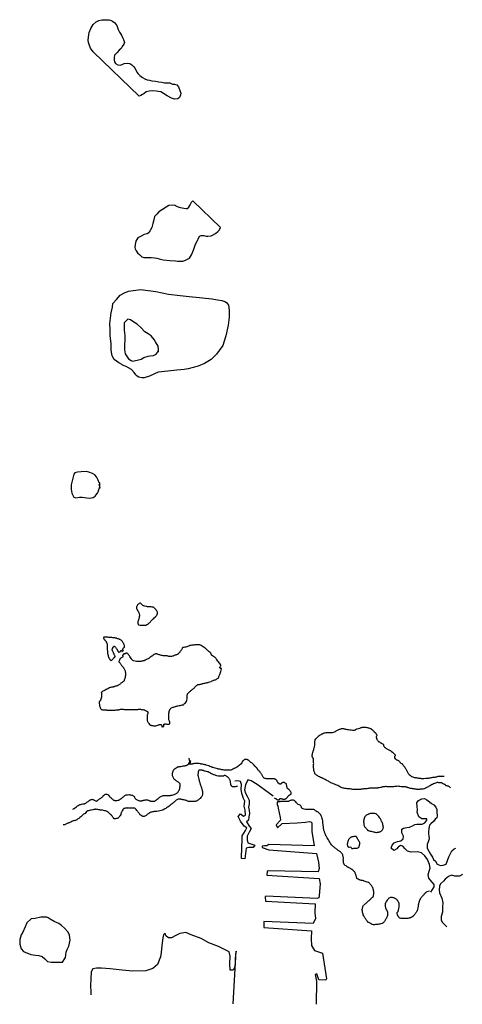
# Model space of a CAD drawing. Extents: x 224399 to 232120, y 859443 to 886214.
# Tile 1 of 2: x 224399 to 230363, y 859443 to 872709. Entities that reach past the tile are written whole.
import ezdxf

# ---------------------------------------------------------------- set-up
doc = ezdxf.new("R2010")
doc.units = 0
doc.header["$LTSCALE"] = 800
doc.layers.add('WETLANDS', color=11, linetype='CONTINUOUS')

msp = doc.modelspace()

# ---------------------------------------------------------------- linework, layer by layer
at = {"layer": 'WETLANDS', "color": 0}
for points in [[(226011, 871680), (225392, 872272), (225388, 872277), (225354, 872326), (225333, 872373), (225324, 872403), (225320, 872435), (225329, 872509), (225336, 872537), (225358, 872591), (225390, 872642), (225428, 872680), (225467, 872699), (225505, 872705), (225548, 872709), (225578, 872709), (225606, 872706), (225622, 872701), (225648, 872688), (225680, 872666), (225708, 872629), (225726, 872575), (225743, 872539), (225773, 872499), (225785, 872467), (225799, 872444), (225809, 872402), (225803, 872381), (225782, 872348), (225765, 872323), (225741, 872298), (225706, 872264), (225678, 872230), (225671, 872195), (225674, 872170), (225672, 872165), (225675, 872141), (225688, 872118), (225722, 872100), (225754, 872098), (225781, 872106), (225805, 872118), (225856, 872122), (225885, 872120), (225912, 872103), (225933, 872078), (225954, 872050), (225965, 872028), (225980, 871999), (225992, 871982), (226016, 871957), (226053, 871929), (226084, 871910), (226115, 871899), (226148, 871893), (226179, 871884), (226229, 871882), (226272, 871873), (226314, 871869), (226349, 871859), (226391, 871860), (226422, 871858), (226456, 871842), (226487, 871841), (226516, 871830), (226540, 871804), (226558, 871755), (226569, 871717), (226567, 871696), (226551, 871662), (226531, 871643), (226486, 871638), (226446, 871650), (226385, 871684), (226338, 871714), (226303, 871736), (226237, 871747), (226192, 871751), (226143, 871745), (226104, 871735), (226071, 871711), (226052, 871699), (226030, 871687)], [(227103, 869907), (226731, 870267), (226709, 870244), (226696, 870221), (226686, 870204), (226674, 870184), (226664, 870168), (226654, 870160), (226640, 870159), (226609, 870163), (226566, 870174), (226527, 870188), (226484, 870208), (226410, 870205), (226374, 870185), (226324, 870153), (226274, 870119), (226245, 870091), (226216, 870058), (226206, 870011), (226194, 869965), (226179, 869911), (226140, 869837), (226117, 869823), (226075, 869815), (226027, 869789), (225992, 869769), (225962, 869724), (225954, 869680), (225951, 869638), (225953, 869623), (225968, 869594), (225988, 869568), (226017, 869541), (226047, 869516), (226073, 869506), (226116, 869505), (226169, 869504), (226215, 869500), (226247, 869497), (226280, 869487), (226332, 869472), (226423, 869466), (226498, 869458), (226524, 869454), (226596, 869456), (226625, 869466), (226686, 869498), (226715, 869540), (226726, 869574), (226747, 869618), (226761, 869658), (226770, 869686), (226795, 869734), (226805, 869753), (226822, 869791), (226843, 869803), (226882, 869801), (226912, 869793), (226936, 869792), (226981, 869797), (226999, 869804), (227036, 869830), (227068, 869856), (227093, 869876)], [(225907, 867994), (225866, 868019), (225835, 868037), (225786, 868056), (225783, 868059), (225733, 868088), (225673, 868132), (225643, 868179), (225630, 868256), (225632, 868348), (225619, 868451), (225617, 868531), (225614, 868616), (225623, 868688), (225631, 868761), (225648, 868837), (225652, 868884), (225703, 868939), (225751, 868996), (225809, 869029), (225866, 869053), (226026, 869075), (226234, 869049), (226405, 869009), (226563, 868993), (226683, 868980), (226820, 868965), (226904, 868955), (226993, 868948), (227065, 868934), (227122, 868926), (227161, 868914), (227187, 868899), (227211, 868861), (227223, 868795), (227222, 868703), (227206, 868594), (227178, 868450), (227135, 868321), (227049, 868202), (226978, 868132), (226889, 868078), (226806, 868039), (226671, 868007), (226613, 867995), (226516, 867989), (226395, 867975), (226266, 867958), (226156, 867910), (226147, 867905), (226076, 867885), (226045, 867885), (226004, 867893), (225983, 867905), (225966, 867922), (225943, 867956)], [(226264, 868229), (226271, 868268), (226263, 868309), (226231, 868368), (226213, 868401), (226170, 868449), (226128, 868477), (226085, 868505), (226033, 868560), (225984, 868608), (225937, 868635), (225894, 868665), (225856, 868672), (225805, 868623), (225805, 868596), (225807, 868524), (225814, 868456), (225815, 868411), (225811, 868311), (225809, 868260), (225821, 868208), (225864, 868139), (225899, 868117), (225919, 868108), (225983, 868120), (226036, 868137), (226073, 868156), (226128, 868177), (226155, 868178), (226201, 868183), (226236, 868201), (226252, 868222), (226267, 868246)], [(225479, 866398), (225479, 866469), (225471, 866470), (225456, 866504), (225435, 866548), (225410, 866575), (225378, 866593), (225332, 866614), (225293, 866622), (225227, 866617), (225177, 866613), (225144, 866602), (225127, 866584), (225123, 866566), (225104, 866496), (225093, 866443), (225093, 866385), (225103, 866328), (225128, 866276), (225155, 866266), (225204, 866274), (225239, 866275), (225274, 866273), (225304, 866267), (225334, 866264), (225367, 866265), (225389, 866272), (225414, 866289), (225430, 866306), (225446, 866330), (225459, 866358), (225462, 866366), (225474, 866403), (225477, 866418), (225471, 866453)], [(224739, 860615), (224685, 860618), (224609, 860597), (224553, 860595), (224496, 860543), (224474, 860489), (224443, 860414), (224420, 860378), (224399, 860317), (224401, 860254), (224417, 860189), (224452, 860156), (224547, 860115), (224611, 860105), (224656, 860099), (224700, 860087), (224738, 860058), (224775, 860022), (224825, 860009), (224878, 860010), (224930, 860012), (224977, 860010), (225015, 860072), (225025, 860145), (225041, 860183), (225061, 860226), (225078, 860307), (225072, 860375), (225054, 860413), (225005, 860468), (224961, 860504), (224925, 860530), (224862, 860557), (224811, 860588), (224784, 860606), (224764, 860619)]]:
    msp.add_lwpolyline(points, close=True, dxfattribs=at)
for points in [[(226127, 864566, 0.017684), (226140, 864577, 0.020015), (226152, 864588, 0.01326), (226167, 864604, -0.021914), (226176, 864614, -0.003151), (226186, 864624, 0.002126), (226201, 864638, 0.002616), (226225, 864661, 0.017449), (226229, 864664, 0.026544), (226230, 864666, 0.002773), (226242, 864683, 0.006231), (226248, 864691, 0.007046), (226253, 864699, 0.108631), (226256, 864706, 0.0613), (226256, 864720, 0.06714), (226252, 864735, 0.059306), (226244, 864750, 0.024472), (226236, 864760, 0.01951), (226225, 864772, 0.036473), (226205, 864789, 0.084611), (226195, 864794, 0.043574), (226182, 864796, 0.021622), (226157, 864798, 0.021316), (226137, 864798, -0.050252), (226129, 864798, -0.013583), (226123, 864799, -0.003159), (226101, 864804, -0.00758), (226072, 864811, -0.040579), (226066, 864812, -0.055273), (226065, 864813, -0.00505), (226052, 864823, -0.063205), (226036, 864839, 0.106578), (226025, 864847, 0.209046), (226018, 864848, 0.091694), (226003, 864839, 0.030642), (225993, 864829, 0.030871), (225984, 864818, 0.03522), (225976, 864804, 0.06785), (225973, 864796, 0.095819), (225973, 864783, 0.075464), (225978, 864767, 0.004239), (225983, 864760, -0.003676), (225987, 864751, -0.005445), (226001, 864725, -0.009454), (226008, 864709, -0.094356), (226012, 864692, -0.061957), (226010, 864665, -0.010798), (226008, 864652, -0.008237), (226003, 864634, -0.04709), (225994, 864609, 0.083756), (225989, 864595, 0.062548), (225989, 864590, 0.021255), (225992, 864576, 0.041661), (225996, 864561, 0.120818), (225999, 864557, 0.139858), (226006, 864554, 0.037168), (226035, 864551, 0.001042), (226049, 864551, 0.000997), (226064, 864551, 0.006913), (226100, 864552, 0.067197), (226103, 864552, 0.238492), (226105, 864554, -0.136018), (226107, 864557, -0.116753), (226116, 864562, 0.105347)], [(226314, 863183, 0.494054), (226318, 863182, -0.159792), (226328, 863187, -0.15141), (226337, 863185, 0.516815), (226339, 863186, 0.033244), (226340, 863188, 0.00428), (226340, 863201, 0.008504), (226340, 863209, -0.015043), (226340, 863213, -0.28164), (226342, 863217, -0.10448), (226355, 863220, -0.018507), (226370, 863220, -0.011891), (226394, 863219, -0.015889), (226402, 863218, 0.02398), (226407, 863217, 0.181126), (226414, 863219, 0.131996), (226420, 863227, 0.078803), (226421, 863234, 0.051848), (226421, 863245, 0.089744), (226414, 863266, -0.104001), (226409, 863285, -0.010114), (226408, 863303, -0.012219), (226407, 863317, -0.00971), (226408, 863345, -0.011928), (226410, 863368, -0.020863), (226412, 863384, -0.02129), (226416, 863399, -0.041076), (226418, 863406, -0.025251), (226424, 863416, -0.083274), (226437, 863432, -0.09475), (226453, 863442, -0.004296), (226470, 863447, -0.004114), (226487, 863452, -0.001295), (226526, 863464, -0.021774), (226528, 863464, -0.003551), (226529, 863465, -0.000161), (226563, 863471, -0.00279), (226590, 863476, 0.005956), (226602, 863478, 0.127491), (226605, 863480, 0.018827), (226620, 863494, 0.033829), (226641, 863517, 0.071082), (226648, 863530, 0.050762), (226652, 863543, 0.020521), (226656, 863576, 0.045535), (226656, 863598, -0.077859), (226657, 863611, -0.085028), (226662, 863625, -0.060982), (226675, 863641, -0.004005), (226688, 863653, -0.009195), (226693, 863658, -0.002214), (226707, 863670, -0.001806), (226724, 863684, -0.016391), (226740, 863697, 0.016603), (226756, 863710, 0.072747), (226764, 863720, -0.053857), (226775, 863733, -0.045435), (226789, 863745, -0.075344), (226799, 863750, -0.053764), (226814, 863753, 0.044734), (226832, 863756, 0.009516), (226852, 863761, -0.018505), (226862, 863764, -0.009778), (226883, 863769, 0.009139), (226906, 863773, 0.002293), (226918, 863776, 0.002083), (226932, 863779, 0.013209), (226943, 863783, 0.00438), (226977, 863793, 0.019436), (226994, 863800, 0.008219), (227036, 863817, 0.042415), (227071, 863837, 0.15359), (227079, 863846, 0.012931), (227083, 863858, -0.007603), (227089, 863878, -0.003099), (227098, 863900, 0.002676), (227108, 863927, 0.055242), (227116, 863963, 0.288591), (227113, 863970, 0.313027), (227110, 863970, -0.167948), (227106, 863969, -0.738865), (227099, 863991, 0.435776), (227105, 864021, 0.009701), (227087, 864045, -0.010151), (227070, 864067, -0.006062), (227051, 864092, 0.011112), (227041, 864106, 0.119523), (227023, 864120, -0.092507), (226999, 864137, -0.050096), (226981, 864161, 0.056675), (226964, 864182, 0.009137), (226941, 864203, 0.008109), (226914, 864227, 0.008279), (226897, 864241, 0.006089), (226873, 864260, 0.043854), (226845, 864278, 0.066823), (226824, 864285, 0.052979), (226806, 864287, 0.0196), (226757, 864285, 0.012727), (226703, 864279, 0.051523), (226690, 864276, 0.035904), (226681, 864272, -0.016801), (226662, 864263, -0.097696), (226610, 864252, 0.237589), (226590, 864241, 0.014335), (226583, 864230, -0.008864), (226571, 864212, -0.000991), (226558, 864193, -0.00188), (226552, 864183, -0.042954), (226536, 864164, -0.102876), (226528, 864159, -0.008268), (226519, 864155, 0.004407), (226501, 864149, 0.003036), (226481, 864141, -0.004033), (226466, 864135, -0.066162), (226446, 864130, -0.053663), (226420, 864130, -0.030239), (226401, 864133, 0.037963), (226385, 864136, 0.002026), (226369, 864137, -0.001877), (226350, 864138, -0.002395), (226318, 864141, -0.012289), (226312, 864142, -0.042088), (226308, 864143, -0.003569), (226267, 864156, -0.014266), (226252, 864161, 0.022173), (226243, 864165, 0.153475), (226231, 864165, 0.066833), (226209, 864154, 0.005044), (226187, 864139, 0.005365), (226168, 864125, 0.008899), (226149, 864111, -0.017898), (226140, 864104, -0.073062), (226128, 864099, 0.044335), (226108, 864090, 0.026576), (226098, 864085, -0.022653), (226087, 864078, -0.060464), (226063, 864069, -0.034701), (226020, 864061, -0.028978), (225999, 864060, -0.024211), (225973, 864061, -0.063178), (225934, 864070, -0.123584), (225917, 864082, -0.010743), (225907, 864093, -0.01489), (225900, 864102, -0.007121), (225883, 864127, 0.010258), (225870, 864145, 0.006511), (225868, 864149, 0.0022), (225859, 864159, 0.051729), (225846, 864173, 0.16956), (225840, 864175, 0.167861), (225831, 864172, -0.081778), (225813, 864163, -0.003554), (225809, 864161, -0.016557), (225808, 864161, -0.383094), (225805, 864163, 0.4949), (225802, 864164, 0.054917), (225800, 864162, 0.011884), (225792, 864152, 0.005591), (225787, 864146, 0.0274), (225786, 864145, 0.183162), (225786, 864143, 0.055387), (225788, 864136, 0.117024), (225790, 864133, -0.158979), (225791, 864130, -0.216918), (225791, 864127, -0.055387), (225783, 864119, -0.113859), (225768, 864111, 0.152098), (225757, 864104, 0.014741), (225752, 864098, 0.023381), (225749, 864094, 0.019851), (225747, 864090, 0.007971), (225742, 864080, 0.058332), (225737, 864064, 0.133969), (225737, 864056, 0.178813), (225743, 864049, -0.113827), (225753, 864039, -0.024236), (225762, 864024, 0.025495), (225770, 864010, 0.051536), (225788, 863989, -0.054074), (225804, 863969, -0.039711), (225812, 863954, -0.033087), (225819, 863935, -0.047889), (225824, 863909, -0.046359), (225824, 863882, -0.021148), (225821, 863860, -0.018322), (225816, 863835, -0.022316), (225808, 863810, -0.066307), (225805, 863803, -0.053176), (225797, 863794, -0.026936), (225779, 863778, -0.004098), (225764, 863768, -0.004421), (225751, 863758, -0.014085), (225721, 863738, -0.051185), (225712, 863734, -0.03551), (225700, 863730, 0.023034), (225682, 863726, 0.005253), (225670, 863722, -0.004969), (225657, 863718, -0.059251), (225628, 863712, 0.09734), (225611, 863708, 0.002374), (225602, 863703, 0.000664), (225571, 863688, 0.000384), (225562, 863683, 0.000157), (225540, 863672, 0.044538), (225504, 863650, 0.207159), (225499, 863642, 0.065793), (225500, 863631, -0.036433), (225501, 863611, -0.00399), (225501, 863585, -0.024785), (225501, 863581, -0.041039), (225499, 863573, -0.020212), (225494, 863557, -0.013588), (225491, 863549, -0.010858), (225486, 863538, -0.092279), (225480, 863529, 0.101601), (225474, 863521, 0.077712), (225471, 863512, 0.04176), (225471, 863496, 0.027991), (225474, 863476, 0.025409), (225478, 863456, 0.026197), (225485, 863436, 0.046128), (225491, 863425, 0.044654), (225495, 863420, 0.065706), (225499, 863417, 0.077558), (225506, 863413, 0.043498), (225520, 863411, 0.027446), (225542, 863410, -0.031519), (225560, 863410, -0.015619), (225575, 863408, 0.025851), (225584, 863407, 0.026336), (225600, 863407, -0.018219), (225622, 863407, -0.018337), (225646, 863406, 0.033819), (225659, 863406, 0.007043), (225665, 863406, 0.00214), (225686, 863408, 0.003705), (225710, 863410, 0.00373), (225733, 863412, 0.057701), (225750, 863416, -0.070667), (225764, 863419, -0.021325), (225774, 863419, -0.010753), (225795, 863418, -0.017052), (225816, 863416, 0.028639), (225829, 863415, 0.025092), (225848, 863415, -0.023078), (225868, 863416), (225897, 863415), (225946, 863414, 0.002451), (225957, 863414, 0.001146), (225981, 863414, 0.113594), (225999, 863418, -0.12681), (226016, 863421, -0.087063), (226028, 863418, 0.058755), (226046, 863413, 0.070421), (226067, 863413, -0.134614), (226078, 863411, -0.050281), (226087, 863406, 0.034034), (226100, 863398, 0.016607), (226110, 863393, -0.022111), (226118, 863389, -0.062757), (226124, 863384, -0.130954), (226126, 863381, -0.077151), (226126, 863379, -0.024607), (226126, 863371, -0.063351), (226121, 863349, 0.088096), (226117, 863333), (226117, 863312), (226117, 863293, 0.03047), (226117, 863275, 0.03366), (226120, 863259, 0.057516), (226123, 863252, 0.024059), (226133, 863235, 0.041022), (226148, 863215, 0.080434), (226158, 863207, 0.033662), (226166, 863203, 0.048036), (226173, 863201, 0.015889), (226186, 863199, 0.011787), (226203, 863197, 0.007733), (226216, 863196, 0.013271), (226223, 863196, 0.051909), (226234, 863197, 0.021152), (226261, 863204, 0.033787), (226271, 863207, -0.030999), (226281, 863212, -0.080471), (226299, 863214, -0.198154), (226306, 863211, -0.019925), (226307, 863210, -0.023508), (226308, 863209, -0.057565), (226312, 863200, -0.093828), (226313, 863194, -0.004419), (226313, 863194, 0.0031), (226313, 863193, 0.033), (226314, 863186, 0.090982)], [(225782, 864201, 0.042496), (225784, 864202, -0.012934), (225789, 864207, -0.043603), (225795, 864211, 0.242293), (225796, 864212, 0.233526), (225796, 864212, 0.004675), (225790, 864218, 0.02013), (225784, 864222, -0.052818), (225782, 864224, -0.342606), (225782, 864225, -0.025976), (225789, 864234, -0.061278), (225800, 864244, 0.08462), (225808, 864252, 0.073415), (225812, 864259, 0.080053), (225813, 864265, 0.074655), (225811, 864276, 0.03759), (225803, 864297, 0.008954), (225800, 864304, 0.00722), (225795, 864313, 0.056041), (225772, 864344, 0.11702), (225757, 864354, 0.00239), (225745, 864359, 0.002032), (225730, 864365, 0.00058), (225709, 864372, 0.003688), (225706, 864374, 0.03196), (225696, 864376, 0.021862), (225683, 864379, 0.003389), (225670, 864380, 0.001431), (225641, 864383, 0.003707), (225612, 864386, -0.004539), (225588, 864388, -0.060149), (225576, 864391, 0.113829), (225570, 864392, 0.002505), (225564, 864391, -0.000729), (225544, 864389, -0.000703), (225536, 864388, 0.001148), (225531, 864387, 0.331979), (225528, 864384, 0.161901), (225529, 864376, 0.028662), (225534, 864367, 0.016313), (225545, 864353, 0.004644), (225552, 864343, -0.006356), (225558, 864335, -0.022577), (225566, 864324, -0.025628), (225572, 864313, -0.071297), (225577, 864298, -0.035574), (225579, 864268, -0.015123), (225579, 864242, 0.0231), (225579, 864226, 0.003321), (225580, 864212, 0.00454), (225581, 864201, 0.01257), (225583, 864186, 0.007547), (225586, 864161, 0.021115), (225590, 864145, 0.015123), (225596, 864123, 0.034833), (225604, 864103, 0.069189), (225611, 864094, 0.017306), (225615, 864089, -0.012094), (225621, 864083, -0.030972), (225625, 864078, 0.051233), (225628, 864075, 0.311486), (225631, 864074, 0.071097), (225642, 864082, 0.038053), (225654, 864095, -0.046646), (225665, 864107, -0.003283), (225670, 864111, 0.00345), (225674, 864115, 0.012922), (225681, 864121, 0.030292), (225684, 864124, 0.184769), (225685, 864127, 0.089797), (225683, 864134, 0.033392), (225680, 864142, -0.033786), (225676, 864149, -0.011679), (225670, 864164, 0.015682), (225665, 864175, 0.014336), (225661, 864184, -0.008207), (225654, 864198, -0.021498), (225648, 864211, -0.031009), (225646, 864220, -0.121054), (225646, 864224, -0.026702), (225650, 864239, -0.085169), (225665, 864264, -0.305937), (225673, 864267, -0.104354), (225682, 864262, -0.04733), (225696, 864246, -0.006196), (225708, 864230, -0.033697), (225710, 864227, -0.020493), (225714, 864219, 0.018987), (225718, 864211, 0.01249), (225722, 864203, 0.009206), (225728, 864194, 0.04753), (225733, 864188, 0.074222), (225736, 864186, 0.147048), (225740, 864185, 0.152666), (225743, 864186, 0.026935), (225746, 864189, 0.016963), (225751, 864194, 0.01598), (225754, 864198, -0.014731), (225758, 864203, -0.065404), (225764, 864209, -0.142082), (225768, 864210, -0.150143), (225770, 864209, -0.057892), (225773, 864207, -0.321903), (225774, 864200, 0.692541), (225777, 864198, 0.13853), (225779, 864199, -0.144713), (225780, 864200, -0.047226), (225782, 864201, 0.102922)], [(229286, 861794, 0.061719), (229296, 861813, 0.088841), (229299, 861827, 0.055677), (229297, 861847, 0.042309), (229290, 861873, 0.005859), (229281, 861895, 0.009892), (229275, 861908, 0.013406), (229259, 861941, 0.032883), (229252, 861953, 0.016819), (229246, 861961, 0.005172), (229227, 861984, 0.009971), (229214, 861998, 0.018066), (229207, 862005, 0.121789), (229197, 862011, 0.051008), (229171, 862015, 0.025463), (229147, 862015, 0.039271), (229131, 862014, 0.022777), (229112, 862009, 0.023682), (229093, 862003, 0.020717), (229083, 861998, 0.020769), (229073, 861993, 0.076539), (229058, 861980, 0.070616), (229047, 861963, 0.023225), (229041, 861949, 0.031697), (229038, 861938, 0.015327), (229034, 861920, 0.034538), (229033, 861911, 0.009719), (229033, 861906, 0.00396), (229034, 861892, 0.014051), (229035, 861872, 0.021928), (229037, 861859, 0.075845), (229041, 861848, 0.047581), (229051, 861831, 0.030219), (229062, 861819, -0.029526), (229074, 861806, -0.035082), (229080, 861798, 0.048509), (229084, 861792, 0.096996), (229090, 861787, 0.039325), (229107, 861780, 0.053263), (229135, 861775, -0.048231), (229165, 861769, -0.033442), (229179, 861764, 0.042102), (229190, 861761, 0.075757), (229206, 861759, 0.040075), (229236, 861763, 0.028274), (229253, 861768, 0.043482), (229264, 861773, 0.068058), (229273, 861780, 0.042177)], [(228945, 861685, -0.015648), (228941, 861695, 0.033489), (228939, 861699, 0.245205), (228934, 861702, 0.041703), (228903, 861702, 0.019363), (228879, 861699, 0.062328), (228872, 861697, 0.063692), (228858, 861690, 0.036209), (228838, 861671, 0.00803), (228831, 861664, 0.07301), (228830, 861663, 0.031073), (228829, 861659, 0.005085), (228821, 861637, 0.002843), (228817, 861623, 0.004598), (228815, 861615, 0.064031), (228813, 861606, 0.028451), (228814, 861587, 0.064368), (228816, 861578, 0.058376), (228821, 861568, 0.337169), (228837, 861562, -0.235027), (228860, 861559, -0.143626), (228869, 861548, 0.29999), (228876, 861544, 0.022773), (228887, 861544, 0.009137), (228915, 861547, 0.002267), (228921, 861547, -0.00832), (228922, 861548, -0.068381), (228925, 861548, 0.033435), (228932, 861547, 0.0445), (228937, 861547, 0.020245), (228948, 861549, 0.104629), (228965, 861556, 0.153053), (228972, 861566, 0.010829), (228974, 861572, 0.011802), (228975, 861577, 0.011777), (228979, 861593, 0.01684), (228981, 861604, 0.04812), (228981, 861613, 0.050967), (228980, 861621, 0.083014), (228970, 861642, -0.038147)]]:
    msp.add_lwpolyline(points, format="xyb", close=True, dxfattribs=at)
for points in [[(230205, 862361, 0.011026), (230195, 862369, 0.017958), (230188, 862373, 0.005174), (230177, 862380, 0.007166), (230168, 862384, 0.131959), (230153, 862388, -0.160409), (230140, 862391, -0.152544), (230135, 862398, 0.182322), (230130, 862403, 0.011693), (230123, 862406, -0.008863), (230113, 862411, -0.013759), (230097, 862420, 0.030206), (230090, 862423, 0.063841), (230085, 862425, 0.010402), (230057, 862428, 0.009256), (230037, 862430, 0.020619), (230028, 862430, 0.064092), (230013, 862428, 0.032901), (229986, 862418, 0.0083), (229959, 862406, 0.01985), (229948, 862401, 0.002058), (229939, 862395, 0.003342), (229933, 862392, 0.019081), (229918, 862382, -0.034063), (229909, 862377, -0.005866), (229905, 862375, -0.001029), (229882, 862363, -0.001522), (229868, 862357, -0.00172), (229856, 862351, -0.040655), (229843, 862346, -0.026251), (229821, 862341, -0.050811), (229802, 862340, 0.059686), (229785, 862338, 0.011972), (229783, 862338, -0.016219), (229781, 862337, -0.057411), (229770, 862336, -0.030115), (229749, 862338, -0.000876), (229735, 862341, 0.001066), (229723, 862343, 0.000919), (229702, 862346, -0.000941), (229682, 862349, -0.014382), (229665, 862352, -0.009322), (229641, 862358, -0.045833), (229627, 862363, 0.048154), (229614, 862368, 0.028846), (229599, 862371, 0.021303), (229577, 862373, 0.012395), (229566, 862373, -0.010808), (229553, 862373, -0.044673), (229523, 862377, 0.051274), (229497, 862380, 0.034774), (229462, 862378, -0.022709), (229409, 862373, -0.003845), (229376, 862372, -0.010746), (229365, 862372, -0.060276), (229351, 862374, 0.058724), (229337, 862376, 0.029953), (229326, 862376, 0.013313), (229300, 862373, 0.042274), (229259, 862363, -0.059227), (229230, 862358, -0.006402), (229219, 862357, -0.003673), (229200, 862356, -0.025526), (229156, 862357, 0.038645), (229128, 862356, 0.042779), (229111, 862353, -0.035251), (229092, 862350, -0.023034), (229062, 862347, 0.021829), (229031, 862345, 0.01926), (229010, 862342, -0.018573), (228989, 862339, -0.028015), (228944, 862336, -0.029111), (228900, 862338, -0.00178), (228872, 862341, 0.001942), (228846, 862344, 0.001359), (228827, 862346, -0.00102), (228800, 862349, -0.026113), (228756, 862356, -0.043823), (228731, 862364, -0.050627), (228709, 862376, 0.044683), (228684, 862390, 0.00198), (228658, 862401, -0.002627), (228639, 862409, -0.001593), (228593, 862429, -0.008664), (228585, 862433, -0.015186), (228568, 862442, 0.006637), (228528, 862464, 0.001398), (228498, 862480, 0.002557), (228482, 862489, 0.0198), (228469, 862494, -0.00813), (228437, 862508, -0.017724), (228414, 862520, -0.02294), (228397, 862530, -0.117511), (228382, 862546, -0.064794), (228368, 862582, -0.01142), (228361, 862608, -0.0347), (228360, 862617, -0.00562), (228359, 862635, -0.012257), (228359, 862644, -0.007811), (228359, 862664, 0.007616), (228360, 862686, 0.004501), (228359, 862707, 0.00459), (228359, 862727, 0.014814), (228359, 862731, 0.003003), (228357, 862746, 0.139458), (228346, 862775, -0.200703), (228340, 862797, -0.018217), (228342, 862811, -0.016987), (228346, 862825, -0.000402), (228352, 862849, -0.000642), (228357, 862863, -0.00399), (228364, 862889, 0.005696), (228369, 862907, 0.034945), (228371, 862914, 0.005465), (228376, 862956, 0.044022), (228376, 862982, -0.070363), (228378, 862998, -0.098738), (228381, 863007, -0.034633), (228398, 863028, -0.024374), (228425, 863055, -0.033108), (228447, 863072, -0.020347), (228471, 863086, -0.039579), (228484, 863092, -0.017338), (228499, 863097, -0.014694), (228517, 863102, -0.013321), (228541, 863107, -0.047626), (228547, 863107, -0.010317), (228552, 863107, -0.001806), (228581, 863105, -0.013266), (228605, 863103, 0.033481), (228614, 863103, 0.105306), (228619, 863104, 0.010717), (228664, 863126, 0.007101), (228682, 863135, -0.00779), (228697, 863144, -0.053823), (228735, 863158, -0.107142), (228755, 863159, -0.028089), (228770, 863156, 0.024318), (228787, 863152, 0.003597), (228798, 863150, 0.001266), (228828, 863145, 0.028612), (228899, 863137, 0.108863), (228918, 863140, 0.128517), (228926, 863146, -0.154096), (228933, 863151, -0.000078), (228948, 863155, -0.000035), (228982, 863165, -0.000017), (229002, 863171, -0.000029), (229014, 863175, -0.062118), (229038, 863178, -0.054199), (229065, 863176, -0.018418), (229084, 863172, -0.017615), (229103, 863167, -0.010519), (229123, 863159, -0.033896), (229129, 863157, -0.024614), (229136, 863152, -0.0213), (229144, 863146, -0.010536), (229150, 863141, -0.004522), (229163, 863129, -0.01562), (229177, 863115, -0.011521), (229196, 863095, -0.050135), (229203, 863085, -0.048081), (229209, 863072, -0.223385), (229207, 863057, 0.196158), (229204, 863040, 0.028951), (229208, 863026, 0.027874), (229213, 863013, 0.031626), (229225, 862992, 0.093604), (229231, 862985, 0.021855), (229241, 862979, 0.013131), (229260, 862968, 0.001429), (229265, 862966, -0.001316), (229270, 862963, -0.017568), (229286, 862954, -0.027538), (229295, 862947, -0.233746), (229301, 862936, 0.165753), (229306, 862920, 0.019553), (229315, 862909, 0.038377), (229320, 862904, 0.019708), (229334, 862893, 0.025058), (229345, 862886, 0.014932), (229363, 862877, -0.014828), (229382, 862867, -0.00514), (229393, 862861, -0.004883), (229404, 862854, -0.031438), (229409, 862851, -0.00595), (229432, 862831, -0.05243), (229456, 862806, -0.148904), (229460, 862794, -0.341504), (229457, 862789, 0.234656), (229450, 862783, 0.178284), (229451, 862762, 0.169859), (229465, 862745, 0.007804), (229476, 862739, 0.014132), (229482, 862736, 0.035409), (229497, 862731, -0.09739), (229502, 862728, -0.026617), (229504, 862726, -0.00673), (229512, 862718, -0.014236), (229522, 862707, 0.016499), (229530, 862698, 0.091629), (229542, 862689, -0.11014), (229552, 862682, -0.005724), (229559, 862673, 0.004146), (229569, 862660, 0.003083), (229580, 862647, -0.007033), (229585, 862641, -0.032248), (229589, 862635, -0.011727), (229598, 862620, -0.011308), (229604, 862608, 0.007068), (229614, 862588, 0.012152), (229622, 862573, 0.009697), (229634, 862554, 0.065665), (229647, 862539, 0.044132), (229670, 862521, 0.039482), (229698, 862506, 0.063763), (229716, 862501, 0.000345), (229739, 862497, 0.000341), (229762, 862494, 0.000151), (229787, 862490, 0.000332), (229798, 862488, 0.035272), (229822, 862486, 0.017758), (229869, 862488, 0.009375), (229899, 862490, 0.014945), (229918, 862493, 0.022192), (229936, 862496, -0.020068), (229955, 862500, -0.037167), (229976, 862502, 0.036412), (229998, 862504, 0.055988), (230018, 862510, -0.06013), (230036, 862515, -0.015423), (230042, 862516, -0.003122), (230072, 862518, -0.021331), (230090, 862519, -0.013644), (230118, 862518)], [(225113, 862073, 0.020367), (225138, 862085, 0.032809), (225152, 862095, 0.02218), (225175, 862114, -0.059309), (225185, 862120, -0.016603), (225198, 862127, 0.017376), (225211, 862133, 0.003177), (225213, 862134, -0.005799), (225214, 862135, -0.066545), (225217, 862136, -0.007029), (225251, 862143, -0.017783), (225268, 862146, 0.036558), (225277, 862147, 0.061009), (225283, 862150, 0.023169), (225299, 862160, 0.014357), (225312, 862170, -0.009887), (225331, 862184, -0.0162), (225350, 862196, -0.027359), (225362, 862203, -0.12044), (225371, 862205, -0.070319), (225387, 862202, -0.115104), (225397, 862196, 0.097788), (225410, 862188, 0.069033), (225432, 862182, 0.171344), (225441, 862184, 0.013649), (225449, 862190, 0.006315), (225467, 862203, 0.003229), (225501, 862229, 0.006314), (225518, 862243, 0.060264), (225525, 862251, -0.042163), (225536, 862262, -0.122878), (225554, 862273, -0.131302), (225575, 862273, -0.071616), (225590, 862267, -0.1125), (225598, 862260, -0.018324), (225601, 862255, 0.028225), (225603, 862252, 0.016757), (225613, 862238, 0.043821), (225618, 862234, 0.001951), (225624, 862229, -0.000893), (225637, 862218, -0.001981), (225654, 862203, 0.003528), (225664, 862195, 0.079883), (225669, 862193, 0.048027), (225677, 862190, 0.04028), (225684, 862189, 0.015006), (225702, 862190, 0.023749), (225726, 862192, 0.060087), (225735, 862194, 0.042725), (225746, 862200, 0.02857), (225761, 862210, 0.002094), (225771, 862218, 0.001299), (225788, 862232, 0.010016), (225803, 862244, -0.010098), (225817, 862256, -0.110123), (225835, 862265, -0.064645), (225868, 862268, -0.032566), (225884, 862267, -0.027061), (225904, 862263, -0.055461), (225930, 862253, -0.10565), (225942, 862243, -0.131522), (225946, 862234, 0.112923), (225950, 862223, 0.06537), (225964, 862207, 0.067183), (225981, 862196, 0.038613), (225999, 862189, 0.049315), (226014, 862186, 0.030951), (226037, 862186, 0.04847), (226051, 862187, 0.027237), (226062, 862190, -0.032794), (226071, 862193, -0.01866), (226082, 862195, -0.012454), (226100, 862197, -0.032274), (226116, 862197, -0.041449), (226129, 862195, -0.101356), (226142, 862189, 0.089192), (226156, 862183, 0.016971), (226168, 862180, 0.025516), (226176, 862179, 0.027286), (226184, 862178, 0.013509), (226199, 862179, 0.043525), (226219, 862182, 0.072152), (226231, 862187, 0.085952), (226244, 862197, -0.05374), (226263, 862215, -0.01107), (226284, 862231, -0.01465), (226300, 862242, -0.045943), (226324, 862254, -0.065465), (226342, 862258, -0.068296), (226364, 862257, 0.052963), (226392, 862256, 0.008459), (226423, 862258, 0.017344), (226437, 862259, 0.023825), (226454, 862263, 0.014019), (226481, 862270, 0.029815), (226501, 862278, 0.039046), (226515, 862286, 0.06927), (226528, 862297, 0.052081), (226541, 862316, 0.021125), (226548, 862329, 0.027956), (226553, 862340, 0.035546), (226556, 862354, 0.01834), (226560, 862381, 0.042933), (226560, 862407, 0.102048), (226557, 862418, 0.071694), (226550, 862427, 0.05), (226539, 862437, 0.026639), (226523, 862446, -0.026551), (226508, 862455, -0.017623), (226492, 862468, -0.026403), (226481, 862477, -0.064001), (226475, 862485, -0.030645), (226466, 862503, -0.052289), (226460, 862520, -0.040961), (226457, 862543, -0.077199), (226461, 862572, -0.086371), (226472, 862596, -0.031164), (226482, 862609, -0.033306), (226494, 862620, -0.036637), (226519, 862639, -0.098004), (226530, 862643, -0.000949), (226548, 862646, -0.000417), (226588, 862652, -0.000235), (226612, 862656, 0.000417), (226625, 862658, 0.030233), (226641, 862661, 0.029421), (226656, 862667, 0.038312), (226662, 862670, 0.030078), (226668, 862675, 0.056918), (226672, 862678, 0.022729), (226680, 862689, 0.079289), (226690, 862712, 0.142838), (226690, 862726, 0.018936), (226689, 862729, -0.013923), (226687, 862733, -0.033759), (226684, 862745, -0.030392), (226683, 862758)], [(227828, 862225, -0.02366), (227843, 862218, -0.029686), (227854, 862212, -0.034051), (227865, 862203, 0.091991), (227869, 862201, 0.058961), (227872, 862200, 0.015011), (227884, 862199, 0.025806), (227892, 862198, 0.03627), (227898, 862199, 0.720442), (227899, 862206, -0.715576), (227900, 862213, -0.037941), (227906, 862214, -0.022994), (227917, 862214, -0.008913), (227932, 862213, -0.024363), (227937, 862212, -0.115294), (227944, 862209, 0.100859), (227951, 862206, 0.065188), (227961, 862205, 0.075547), (227969, 862206, 0.017875), (227974, 862208, 0.030723), (227977, 862210, 0.025888), (227984, 862214, 0.018861), (227993, 862221, 0.01494), (228000, 862227, 0.014677), (228006, 862233, 0.070695), (228013, 862243, -0.072195), (228020, 862252, -0.027343), (228024, 862256, -0.015918), (228033, 862263, -0.064619), (228042, 862268, 0.063396), (228052, 862273, 0.076145), (228057, 862279, 0.12225), (228059, 862283, 0.125868), (228058, 862290, 0.051665), (228051, 862306, 0.001588), (228046, 862312, 0.003115), (228044, 862316, 0.009878), (228035, 862329, 0.018405), (228030, 862335, 0.10744), (228025, 862340, -0.064326), (228014, 862347, -0.033409), (228005, 862356, -0.115777), (228003, 862360, -0.022736), (228002, 862364, -0.016163), (228001, 862370, -0.008177), (228000, 862375, 0.020186), (228000, 862376, 0.026175), (228000, 862379, -0.006361), (227997, 862388, -0.053984), (227995, 862406, 0.188157), (227993, 862411, 0.0489), (227992, 862412, 0.004117), (227978, 862422, 0.00209), (227971, 862427, 0.003531), (227966, 862430, 0.107928), (227958, 862433, 0.085169), (227947, 862432, 0.062116), (227938, 862430, 0.071527), (227931, 862425, 0.040755), (227928, 862422, -0.036376), (227925, 862418, -0.057526), (227916, 862412, -0.102057), (227910, 862410, -0.092242), (227904, 862410, -0.084903), (227899, 862413, -0.028592), (227893, 862417, 0.029667), (227888, 862420, 0.04284), (227884, 862423, -0.111361), (227882, 862424, -0.073623), (227880, 862427, 0.025142), (227875, 862437, 0.003527), (227870, 862447, 0.005483), (227866, 862453, 0.049108), (227860, 862461, 0.034774), (227850, 862470, 0.034686), (227843, 862475, 0.038275), (227837, 862478, 0.053623), (227825, 862482, 0.052952), (227812, 862483, 0.000668), (227799, 862482, 0.001201), (227792, 862482, 0.000628), (227781, 862481, -0.000578), (227769, 862481, -0.011823), (227764, 862481, -0.002651), (227738, 862481, -0.046885), (227709, 862484, -0.090646), (227695, 862490, -0.065988), (227686, 862497, -0.04488), (227676, 862511, -0.031826), (227666, 862530, 0.039171), (227657, 862545, 0.01121), (227645, 862562, 0.012153), (227633, 862578, 0.040076), (227619, 862592, -0.052903), (227609, 862603, -0.056334), (227604, 862612, 0.069667), (227600, 862619, 0.009676), (227594, 862626, 0.002596), (227569, 862653, 0.002773), (227547, 862677, 0.006872), (227538, 862687, 0.074393), (227525, 862697, -0.050936), (227506, 862710, -0.044192), (227496, 862720, 0.052165), (227488, 862728, 0.047546), (227479, 862733, 0.037217), (227468, 862738, 0.043265), (227458, 862741, 0.039947), (227446, 862742, 0.050258), (227433, 862741, 0.10182), (227427, 862738, 0.029439), (227420, 862733, -0.021456), (227411, 862725, -0.027019), (227403, 862720, 0.126578), (227401, 862718, 0.010379), (227401, 862717, -0.002194), (227398, 862712, -0.00145), (227382, 862684, -0.049188), (227382, 862683, -0.052519), (227379, 862680, 0.007871), (227355, 862661, 0.004043), (227333, 862643, -0.022808), (227329, 862640, -0.045099), (227324, 862637, 0.010584), (227300, 862625, 0.002376), (227286, 862618, -0.002111), (227271, 862610, -0.032323), (227244, 862598, -0.090955), (227233, 862596), (227204, 862597), (227174, 862597, -0.026225), (227166, 862598, -0.00888), (227142, 862601, -0.00176), (227124, 862604, -0.00175), (227107, 862607, -0.003105), (227082, 862612, -0.00922), (227074, 862613, -0.010806), (227068, 862615, -0.001993), (227033, 862624, -0.002472), (227005, 862632, -0.005276), (226993, 862636, -0.02997), (226977, 862642, 0.015668), (226948, 862654, 0.009133), (226913, 862667, 0.024574), (226900, 862670, 0.027109), (226885, 862673, -0.018007), (226862, 862677, -0.010811), (226846, 862680, 0.011131), (226830, 862683, 0.030554), (226804, 862687, 0.025365), (226773, 862687, 0.013097), (226749, 862686, 0.024667), (226737, 862684, 0.007592), (226729, 862682, -0.00426), (226714, 862679, -0.010161), (226696, 862676, -0.139991), (226695, 862676, -0.455128), (226693, 862681, 0.094933), (226700, 862702, 0.001091), (226702, 862710, 0.002315), (226702, 862714, 0.031275), (226703, 862718, 0.015755), (226702, 862726)], [(227335, 862378, -0.005997), (227323, 862376, -0.013838), (227318, 862376, -0.006814), (227290, 862373, -0.017026), (227278, 862373, -0.033765), (227274, 862373, -0.02113), (227267, 862374, -0.126658), (227255, 862380, -0.12426), (227248, 862391, -0.024042), (227246, 862399, -0.012614), (227242, 862415, -0.039049), (227238, 862444, 0.066557), (227235, 862461, 0.048596), (227231, 862469, 0.031051), (227223, 862482, 0.02933), (227210, 862497, 0.055431), (227202, 862504, 0.010546), (227198, 862507, 0.003726), (227184, 862515, 0.013177), (227168, 862524, 0.041743), (227163, 862527, 0.31921), (227155, 862524, -0.206676), (227145, 862519, -0.007483), (227131, 862517, -0.005876), (227114, 862516, -0.005635), (227085, 862515, -0.038742), (227080, 862516, -0.041287), (227073, 862517, -0.009039), (227042, 862527, -0.001073), (227020, 862535, -0.001983), (227008, 862539, -0.008345), (226986, 862548, -0.024568), (226978, 862551, -0.039426), (226973, 862554, 0.022528), (226965, 862560, 0.012123), (226951, 862568, 0.029097), (226945, 862571, 0.036028), (226930, 862575, -0.017997), (226900, 862583, -0.005617), (226882, 862589, 0.008753), (226870, 862593, 0.02276), (226864, 862595, 0.008535), (226848, 862598, 0.041159), (226835, 862599, 0.042851), (226822, 862598, 0.078841), (226815, 862596, 0.10542), (226811, 862592, 0.094466), (226807, 862585, 0.043257), (226803, 862568, 0.010868), (226801, 862542, 0.029379), (226801, 862532, 0.003003), (226801, 862528, 0.007909), (226801, 862527, 0.032712), (226803, 862513, 0.012347), (226812, 862476, 0.000049), (226819, 862451, -0.000058), (226825, 862430, -0.00011), (226829, 862413, 0.000142), (226833, 862400, 0.055742), (226839, 862385, -0.049706), (226846, 862368, -0.00309), (226849, 862356, -0.002175), (226854, 862340, -0.002535), (226858, 862325, -0.006404), (226859, 862319, -0.034626), (226860, 862314, -0.008199), (226862, 862292, -0.011479), (226862, 862280, -0.014796), (226862, 862271, -0.063195), (226861, 862264, -0.034213), (226856, 862252, -0.053183), (226848, 862238, -0.030645), (226830, 862217, -0.024613), (226814, 862202, -0.033858), (226801, 862192, -0.044919), (226782, 862182, -0.050582), (226765, 862177, -0.023615), (226753, 862176, -0.012206), (226731, 862174, -0.028544), (226686, 862175, -0.059739), (226665, 862179, -0.070798), (226652, 862185, 0.090025), (226642, 862190, 0.00911), (226622, 862194, -0.007321), (226598, 862199, -0.004147), (226582, 862203, 0.004901), (226568, 862206, 0.044087), (226558, 862207, 0.030714), (226543, 862207, 0.079875), (226526, 862203, 0.070736), (226509, 862193, 0.019846), (226491, 862177, -0.021101), (226473, 862161, -0.000502), (226452, 862144, -0.004651), (226449, 862142, -0.001864), (226437, 862133, 0.00133), (226420, 862120, 0.003413), (226407, 862110, -0.003696), (226395, 862101, -0.018329), (226390, 862098, -0.004319), (226367, 862083, -0.015112), (226342, 862068, -0.034977), (226331, 862063, -0.022644), (226322, 862060, -0.006415), (226287, 862051, -0.005055), (226248, 862042, -0.02682), (226240, 862041, -0.026206), (226233, 862040, 0.016951), (226220, 862040, 0.009634), (226210, 862039, 0.005266), (226190, 862036, 0.034738), (226164, 862031, 0.070174), (226152, 862025, 0.016028), (226147, 862022, 0.004398), (226130, 862010, 0.01876), (226112, 861995, -0.019434), (226095, 861982, -0.098792), (226075, 861972, -0.167479), (226061, 861973, -0.020016), (226054, 861977, -0.019126), (226048, 861980, -0.013147), (226029, 861993, -0.040342), (226024, 861998, -0.017775), (226016, 862006, -0.00949), (226003, 862023, -0.006187), (225993, 862035, 0.00406), (225979, 862054, 0.017263), (225959, 862077, 0.065601), (225953, 862082, 0.086408), (225947, 862085, 0.05067), (225936, 862086, 0.003511), (225912, 862087, 0.002704), (225881, 862087, 0.000501), (225857, 862088, 0.00378), (225854, 862088, 0.016532), (225851, 862087, 0.0035), (225836, 862086, 0.017045), (225825, 862085, 0.011814), (225811, 862082, 0.060112), (225798, 862078, 0.152531), (225794, 862074, 0.00108), (225791, 862069, -0.000911), (225787, 862063), (225779, 862048), (225771, 862034, 0.080023), (225768, 862027, -0.038791), (225764, 862011, -0.025497), (225755, 861989, -0.074803), (225750, 861983, -0.017701), (225749, 861982, 0.008355), (225747, 861980, 0.124683), (225735, 861960, -0.251243), (225726, 861952, -0.014852), (225723, 861951, -0.002584), (225702, 861946, -0.00331), (225680, 861941, -0.02761), (225677, 861941, -0.232504), (225674, 861942, -0.027526), (225654, 861966, -0.010093), (225645, 861979, 0.025752), (225641, 861983, 0.016961), (225635, 861990, 0.004909), (225614, 862011, 0.010616), (225596, 862028, 0.021357), (225587, 862035, 0.063348), (225576, 862041, 0.038119), (225557, 862048, 0.011983), (225528, 862054, 0.012847), (225502, 862059, 0.004505), (225478, 862062, -0.00421), (225452, 862066, -0.035798), (225427, 862071, 0.121045), (225420, 862071, 0.002305), (225410, 862069, -0.000394), (225355, 862058, -0.000175), (225326, 862052, 0.00041), (225314, 862050, 0.217306), (225301, 862040, -0.107887), (225280, 862016, -0.019544), (225261, 862003, 0.028662), (225248, 861995, 0.038168), (225232, 861979, -0.028336), (225209, 861958, -0.027336), (225180, 861936, -0.044966), (225161, 861925, -0.067515), (225142, 861919, 0.057861), (225119, 861913, 0.037808), (225087, 861898, -0.049811), (225063, 861887, -0.012553), (225056, 861884, 0.01148), (225048, 861882, 0.053455), (225032, 861875, -0.036192), (225010, 861864, -0.065557), (225001, 861861, -0.031758), (224983, 861860)], [(229920, 860969, 0.054509), (229886, 860958, 0.093945), (229869, 860946, 0.003482), (229846, 860923, 0.010787), (229839, 860915, 0.001315), (229825, 860899, 0.003559), (229820, 860894, 0.014547), (229809, 860880, 0.012722), (229797, 860863, 0.023432), (229789, 860849, 0.033736), (229785, 860839, 0.014038), (229781, 860830, 0.012905), (229778, 860820, 0.006784), (229774, 860802, 0.011635), (229772, 860791, 0.008103), (229770, 860783, -0.003488), (229767, 860764, -0.009532), (229760, 860723, -0.028761), (229756, 860709, -0.046951), (229752, 860700, -0.020951), (229740, 860680, -0.008404), (229727, 860662, -0.014083), (229719, 860651, -0.014173), (229710, 860640, -0.028977), (229705, 860635, -0.019575), (229699, 860631, -0.014599), (229691, 860625, -0.008942), (229685, 860621, -0.007385), (229677, 860616, -0.023508), (229668, 860612, -0.018902), (229657, 860607, -0.041323), (229641, 860603, -0.031021), (229618, 860600, -0.004499), (229605, 860599, -0.005497), (229595, 860599, -0.009193), (229582, 860599, -0.003816), (229550, 860600, -0.027279), (229526, 860602, -0.092852), (229520, 860604, -0.072803), (229515, 860607, -0.02845), (229507, 860617, -0.013372), (229501, 860626, -0.0178), (229496, 860633, -0.05163), (229491, 860644, -0.036466), (229487, 860660, -0.043925), (229486, 860672, -0.080201), (229487, 860678, -0.109546), (229491, 860685, 0.089921), (229497, 860694, 0.019121), (229501, 860707, 0.018884), (229505, 860720, 0.022261), (229508, 860735, 0.011094), (229512, 860765, 0.031857), (229514, 860797, 0.122542), (229512, 860806, 0.016525), (229508, 860812, 0.006164), (229497, 860829, 0.002726), (229488, 860841, 0.004361), (229483, 860849, 0.062204), (229473, 860859, 0.050746), (229458, 860870, 0.043929), (229448, 860874, 0.025992), (229430, 860879, 0.039557), (229412, 860881, 0.045563), (229397, 860881, 0.079566), (229378, 860875, 0.108315), (229367, 860867, 0.012209), (229359, 860856, 0.010757), (229350, 860844, 0.005222), (229336, 860824, 0.013303), (229331, 860817, 0.036121), (229327, 860807, 0.053507), (229325, 860800, 0.02588), (229324, 860795, 0.017558), (229324, 860787, 0.015548), (229324, 860777, 0.009167), (229325, 860761, 0.025897), (229328, 860744, 0.045959), (229331, 860734, 0.092787), (229336, 860726, -0.093607), (229341, 860718, -0.000722), (229345, 860710, -0.000576), (229348, 860700, -0.000906), (229354, 860687, -0.003805), (229355, 860684, -0.078838), (229356, 860679, -0.014392), (229356, 860651, -0.001053), (229356, 860648, -0.00543), (229356, 860647, -0.052758), (229355, 860642, -0.029429), (229353, 860634, -0.008814), (229350, 860627, -0.003896), (229343, 860610, -0.005177), (229338, 860599, -0.003737), (229330, 860584, -0.040592), (229320, 860566, -0.035226), (229305, 860548, -0.03218), (229296, 860540, -0.068883), (229291, 860537, -0.03336), (229282, 860534, -0.009887), (229250, 860525, -0.003513), (229225, 860519, -0.010197), (229216, 860518, -0.033527), (229206, 860517, -0.012103), (229179, 860516, -0.029405), (229153, 860517, -0.095585), (229145, 860520, -0.033385), (229140, 860523, 0.015792), (229129, 860530, 0.052324), (229096, 860547, -0.148098), (229086, 860555, -0.013172), (229081, 860563, 0.006359), (229069, 860580, 0.001356), (229058, 860597, -0.001837), (229049, 860609, -0.025062), (229039, 860626, -0.019552), (229029, 860647, -0.033028), (229025, 860658, -0.015962), (229019, 860681, -0.038544), (229015, 860712, -0.059126), (229016, 860732, -0.029819), (229019, 860745, -0.025644), (229024, 860760, -0.021912), (229032, 860777, -0.083912), (229035, 860780, -0.021233), (229045, 860789, 0.01312), (229061, 860802, 0.000557), (229084, 860823, -0.000975), (229097, 860835, -0.005751), (229117, 860852, 0.010932), (229128, 860861, 0.016715), (229130, 860863, -0.004162), (229140, 860874, -0.029884), (229156, 860887, 0.060363), (229163, 860895, 0.113266), (229165, 860898, 0.023413), (229168, 860918, 0.014206), (229169, 860939, 0.019413), (229170, 860954, 0.039202), (229167, 860976, 0.036384), (229162, 860999, 0.022954), (229155, 861015, 0.029506), (229149, 861027, 0.026611), (229139, 861042, 0.017812), (229123, 861063, 0.018947), (229109, 861078, 0.079862), (229105, 861081, 0.0261), (229098, 861083, 0.005705), (229066, 861095, 0.001826), (229041, 861104, 0.004817), (229031, 861107, 0.064361), (229012, 861111, -0.065879), (228992, 861114, -0.013329), (228988, 861116, -0.004353), (228973, 861122, -0.023316), (228949, 861133, -0.110115), (228945, 861137, -0.069574), (228942, 861141, -0.02733), (228938, 861154, -0.007634), (228934, 861169, 0.016847), (228932, 861175, 0.000898), (228931, 861179, 0.0002), (228927, 861192, 0.002673), (228921, 861210, 0.005222), (228918, 861219, 0.100216), (228914, 861226, 0.034277), (228898, 861242, 0.015623), (228875, 861260, 0.028126), (228861, 861269, 0.006851), (228847, 861277, -0.006033), (228831, 861286, -0.005641), (228818, 861293, -0.003104), (228796, 861307, -0.050904), (228776, 861322, -0.102444), (228769, 861333, -0.056255), (228764, 861346, -0.022522), (228760, 861381, -0.000611), (228759, 861387, -0.004269), (228759, 861388, -0.040562), (228759, 861396, 0.023023), (228760, 861410, 0.033554), (228759, 861427, 0.034402), (228755, 861444, 0.044815), (228751, 861456, 0.030013), (228742, 861472, 0.02972), (228730, 861489, 0.055521), (228722, 861496, 0.043155), (228707, 861506, -0.038063), (228690, 861517, -0.002669), (228675, 861528, -0.00225), (228657, 861542, -0.008235), (228629, 861564, -0.013397), (228613, 861578, -0.041624), (228600, 861593, -0.029478), (228584, 861616, -0.018156), (228569, 861642, 0.015928), (228552, 861673, 0.018666), (228533, 861702, -0.04366), (228526, 861715, -0.008034), (228523, 861722, -0.003913), (228517, 861737, -0.003256), (228510, 861753, -0.003121), (228504, 861770, -0.018376), (228499, 861786, -0.023172), (228495, 861799, -0.046065), (228494, 861812, 0.032591), (228493, 861829, 0.021173), (228490, 861847, -0.018269), (228486, 861868, -0.039745), (228484, 861887, 0.026893), (228483, 861915, 0.048366), (228476, 861948, 0.046059), (228463, 861981, 0.052875), (228445, 862009, 0.068845), (228426, 862026, 0.011708), (228412, 862035, 0.02755), (228406, 862038, 0.026202), (228400, 862041, -0.02212), (228393, 862044, -0.11612), (228381, 862053, 0.113547), (228369, 862063, 0.056826), (228355, 862068, 0.048435), (228338, 862070, 0.037951), (228316, 862068, -0.03411), (228291, 862067, -0.014241), (228275, 862068, -0.008308), (228248, 862070, -0.056414), (228219, 862076, -0.082004), (228201, 862086, -0.224875), (228194, 862099, 0.190144), (228187, 862116, 0.102782), (228165, 862130, -0.08576), (228138, 862147, -0.070166), (228119, 862169, 0.093755), (228104, 862184, 0.071051), (228086, 862194, 0.107292), (228073, 862195, 0.040139), (228061, 862193, 0.025963), (228042, 862188, 0.066028), (228024, 862178, -0.130547), (228014, 862174, -0.059898), (227999, 862175, 0.032819), (227971, 862177, 0.004149), (227936, 862177, 0.014761), (227926, 862176, 0.042039), (227915, 862175, -0.02453), (227897, 862171, -0.100477), (227882, 862172, 0.19428), (227874, 862171, 0.112837), (227873, 862170, 0.044859), (227870, 862166, 0.091646), (227867, 862152, 0.087091), (227868, 862136, 0.006284), (227872, 862124, 0.016927), (227873, 862120, 0.000313), (227875, 862115, 0.00014), (227879, 862104, 0.00147), (227881, 862100, 0.000677), (227884, 862092)]]:
    msp.add_lwpolyline(points, format="xyb", dxfattribs=at)
for points in [[(227816, 862248), (227698, 862332), (227598, 862406), (227516, 862456), (227473, 862466), (227443, 862399), (227426, 862335), (227440, 862289), (227470, 862237), (227493, 862192), (227493, 862141), (227483, 862098), (227493, 862054), (227497, 862012), (227486, 861970), (227481, 861922), (227453, 861900), (227497, 861840), (227518, 861812), (227492, 861762), (227463, 861708), (227463, 861661), (227471, 861618), (227541, 861598), (227567, 861588), (227547, 861554), (227488, 861556), (227449, 861548), (227432, 861405), (227388, 861408), (227392, 861567), (227397, 861648), (227398, 861713), (227440, 861785), (227461, 861822), (227425, 861844), (227375, 861910), (227341, 861975), (227375, 862010), (227413, 861976), (227441, 861993), (227439, 862059), (227422, 862112), (227431, 862180), (227416, 862218), (227390, 862283), (227384, 862343), (227386, 862404), (227372, 862443), (227340, 862453), (227299, 862448)], [(229940, 860953), (229984, 861026), (229984, 861057), (229951, 861095), (229913, 861142), (229904, 861187), (229918, 861235), (229930, 861279), (229920, 861328), (229895, 861394), (229859, 861443), (229815, 861486), (229759, 861497), (229675, 861491), (229625, 861508), (229593, 861538), (229561, 861574), (229529, 861583), (229499, 861561), (229482, 861538), (229438, 861517), (229404, 861546), (229417, 861585), (229445, 861620), (229489, 861637), (229534, 861645), (229565, 861673), (229569, 861708), (229547, 861752), (229550, 861801), (229572, 861818), (229616, 861824), (229653, 861832), (229690, 861848), (229725, 861865), (229752, 861870), (229786, 861871), (229821, 861871), (229858, 861890), (229885, 861925), (229884, 861944), (229856, 861944), (229818, 861943), (229775, 861967), (229756, 862030), (229761, 862062), (229756, 862107), (229749, 862159), (229771, 862190), (229819, 862212), (229855, 862216), (229884, 862198), (229920, 862170), (229947, 862148), (229980, 862129), (230008, 862098), (230020, 862068), (230021, 862032), (230026, 861984), (230018, 861955), (229999, 861936), (229973, 861904), (229939, 861875), (229922, 861855), (229912, 861812), (229908, 861769), (229909, 861733), (229913, 861714), (229916, 861672), (229902, 861634), (229888, 861597), (229888, 861548), (229913, 861507), (229934, 861464), (229960, 861427), (229974, 861395), (230000, 861370), (230023, 861332), (230069, 861315), (230104, 861318), (230144, 861333), (230163, 861381), (230179, 861429), (230203, 861475), (230222, 861511), (230251, 861536), (230277, 861548)], [(227880, 862087), (227910, 861958), (227915, 861923), (227855, 861862), (227871, 861821), (227935, 861877), (228139, 861887), (228252, 861899), (228298, 861906), (228323, 861902), (228334, 861890), (228337, 861770), (228367, 861580), (227755, 861597), (227727, 861577), (227699, 861577), (227665, 861575), (227667, 861555), (227754, 861526), (228399, 861474), (228426, 861360), (228434, 861274), (228421, 861229), (227747, 861241), (227735, 861234), (227731, 861185), (228436, 861139), (228447, 861068), (228436, 860909), (228428, 860877), (228409, 860868), (227717, 860900), (227707, 860890), (227712, 860833), (228380, 860797), (228376, 860674), (228386, 860601), (228354, 860530), (227688, 860559), (227688, 860479), (228331, 860435), (228326, 860327), (228331, 860234), (228373, 860167), (228481, 860130), (228535, 859786), (228523, 859770), (228428, 859774), (228402, 859854), (228378, 859843), (228400, 859757), (228393, 859443)], [(230363, 861193), (230325, 861170), (230262, 861170), (230215, 861183), (230178, 861164), (230133, 861130), (230108, 861101), (230069, 861067), (230057, 861036), (230051, 860986), (230057, 860943), (230089, 860871), (230099, 860810), (230098, 860756), (230094, 860684), (230078, 860625), (230077, 860576), (230098, 860545), (230138, 860506), (230152, 860485)], [(227274, 859451), (227317, 860160), (227309, 860118), (227302, 860049), (227301, 859989), (227295, 859941), (227276, 859903), (227235, 859903), (227230, 859987), (227237, 860092), (227220, 860151), (227077, 860221), (226949, 860270), (226846, 860331), (226709, 860378), (226637, 860410), (226558, 860397), (226503, 860369), (226443, 860338), (226403, 860337), (226373, 860362), (226359, 860396), (226336, 860380), (226326, 860337), (226312, 860234), (226307, 860142), (226297, 860084), (226257, 859978), (226191, 859926), (226097, 859895), (225925, 859891), (225781, 859901), (225618, 859920), (225502, 859930), (225434, 859932), (225383, 859920), (225360, 859882), (225356, 859785), (225353, 859696), (225357, 859606), (225358, 859573)]]:
    msp.add_lwpolyline(points, dxfattribs=at)

doc.saveas('drawing.dxf')
